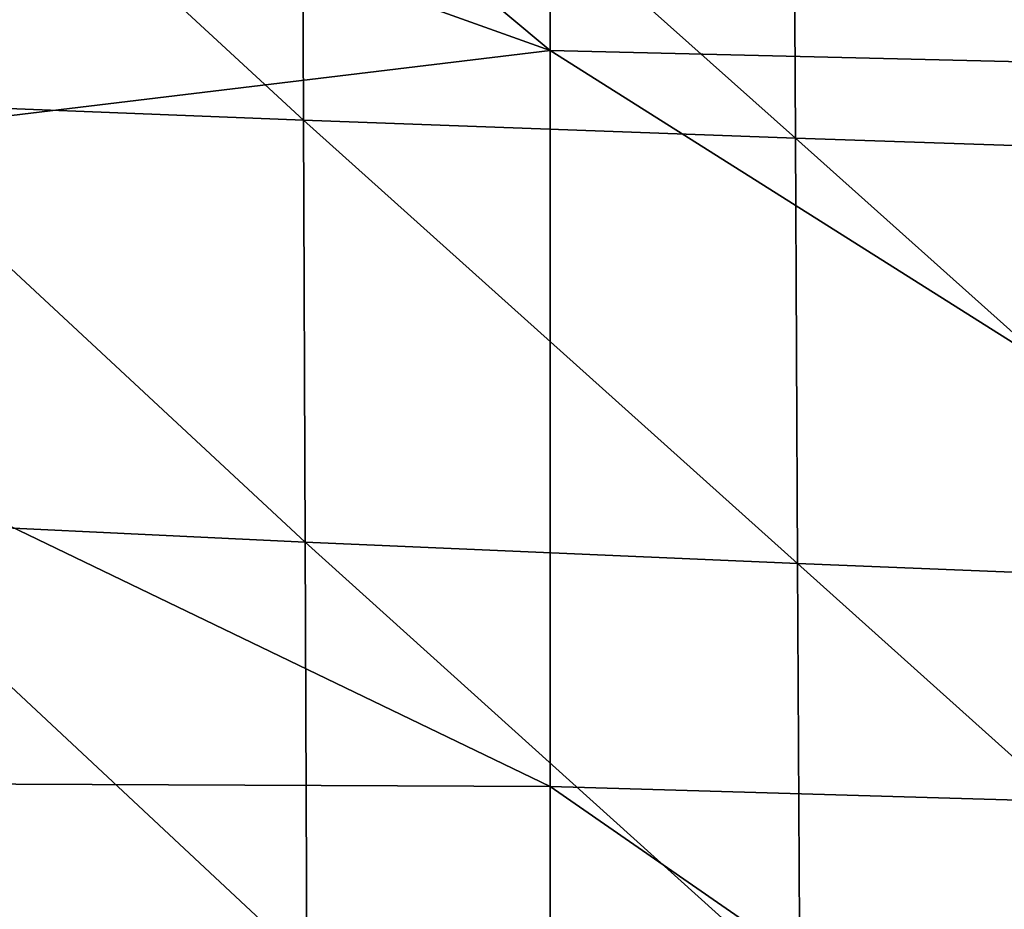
# Model space of a CAD drawing. Header units: millimetres. Extents: x 0 to 484, y -157 to 583.
# Tile 6 of 78: x 43 to 72, y 74 to 100. Entities that reach past the tile are written whole.
import ezdxf

# ---------------------------------------------------------------- set-up
doc = ezdxf.new("R2010")
doc.units = ezdxf.units.MM
doc.layers.add('Layer 01', color=7, linetype='Continuous', true_color=0x000000)

msp = doc.modelspace()

# ---------------------------------------------------------------- linework, layer by layer
at = {"layer": 'Layer 01'}
for points in [[(58.638, 99.489, 384.692), (22, 112.569, 384.963), (22, 130.061, 383.458)], [(58.638, 99.489, 384.692), (22, 130.061, 383.458), (58.638, 124.172, 382.554)], [(58.638, 124.172, 382.554), (95.3, 123.497, 381.66), (95.298, 98.607, 383.817)], [(58.638, 124.172, 382.554), (95.298, 98.607, 383.817), (58.638, 99.489, 384.692)], [(58.638, 99.489, 384.692), (22, 95.07, 386.469), (22, 112.569, 384.963)], [(51.234, 97.395, 469.064), (51.181, 110.058, 469.12), (37.032, 110.508, 464.156)], [(51.234, 97.395, 469.064), (37.032, 110.508, 464.156), (37.063, 97.96, 464.286)], [(65.987, 96.856, 473.75), (65.917, 109.631, 473.981), (51.181, 110.058, 469.12)], [(65.987, 96.856, 473.75), (51.181, 110.058, 469.12), (51.234, 97.395, 469.064)], [(80.854, 96.359, 478.116), (80.775, 109.237, 478.505), (65.917, 109.631, 473.981)], [(80.854, 96.359, 478.116), (65.917, 109.631, 473.981), (65.987, 96.856, 473.75)], [(58.638, 77.416, 386.609), (22, 95.07, 386.469), (58.638, 99.489, 384.692)], [(58.638, 99.489, 384.692), (95.298, 98.607, 383.817), (95.297, 76.344, 385.752)], [(58.638, 99.489, 384.692), (95.297, 76.344, 385.752), (58.638, 77.416, 386.609)], [(51.285, 84.749, 468.871), (51.234, 97.395, 469.064), (37.063, 97.96, 464.286)], [(51.285, 84.749, 468.871), (37.063, 97.96, 464.286), (37.092, 85.425, 464.308)], [(66.055, 84.103, 473.35), (65.987, 96.856, 473.75), (51.234, 97.395, 469.064)], [(66.055, 84.103, 473.35), (51.234, 97.395, 469.064), (51.285, 84.749, 468.871)], [(80.933, 83.504, 477.526), (80.854, 96.359, 478.116), (65.987, 96.856, 473.75)], [(80.933, 83.504, 477.526), (65.987, 96.856, 473.75), (66.055, 84.103, 473.35)], [(58.638, 77.416, 386.609), (22, 77.575, 387.974), (22, 95.07, 386.469)], [(51.336, 72.118, 468.519), (51.285, 84.749, 468.871), (37.092, 85.425, 464.308)], [(51.336, 72.118, 468.519), (37.092, 85.425, 464.308), (37.12, 72.897, 464.206)], [(66.123, 71.371, 472.754), (66.055, 84.103, 473.35), (51.285, 84.749, 468.871)], [(66.123, 71.371, 472.754), (51.285, 84.749, 468.871), (51.336, 72.118, 468.519)], [(81.014, 70.676, 476.704), (80.933, 83.504, 477.526), (66.055, 84.103, 473.35)], [(81.014, 70.676, 476.704), (66.055, 84.103, 473.35), (66.123, 71.371, 472.754)], [(58.638, 53.298, 388.709), (22, 60.089, 389.478), (22, 77.575, 387.974)], [(58.638, 53.298, 388.709), (22, 77.575, 387.974), (58.638, 77.416, 386.609)], [(58.638, 77.416, 386.609), (95.297, 76.344, 385.752), (95.295, 52.013, 387.873)], [(58.638, 77.416, 386.609), (95.295, 52.013, 387.873), (58.638, 53.298, 388.709)]]:
    msp.add_3dface(points, dxfattribs=at)

doc.saveas('drawing.dxf')
